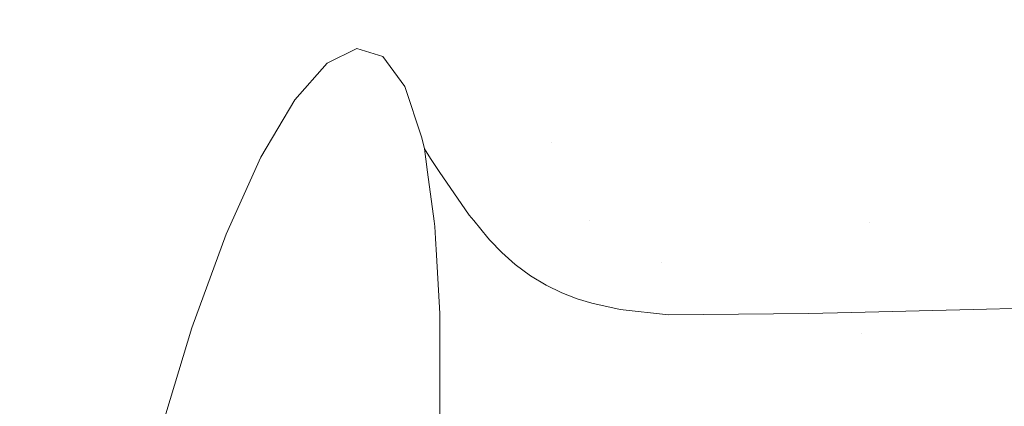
# Model space of a CAD drawing. Header units: millimetres. Extents: x -900 to 900, y -180 to 180.
# Tile 66 of 148: x -685.64 to -680.59, y 10.11 to 12.09. Entities that reach past the tile are written whole.
import ezdxf

# ---------------------------------------------------------------- set-up
doc = ezdxf.new("R2010")
doc.units = ezdxf.units.MM
doc.header["$LTSCALE"] = 25.4
doc.layers.add('None', color=7, linetype='Continuous', lineweight=9)
doc.layers.add('Tafelblad', color=7, linetype='Continuous', lineweight=9)

msp = doc.modelspace()

# ---------------------------------------------------------------- linework, layer by layer
at = {"layer": 'None', "color": 7, "linetype": 'Continuous', "lineweight": 9}
for points, invisible_edges in [([(-683.5969, 12, 250.2665), (-687.1327, 12, 249.319), (-687.2534, 11.9392, 250.0031), (-683.8345, 11.9392, 250.9192)], 15), ([(-687.1327, 12, 290.681), (-683.5969, 12, 289.7335), (-683.8345, 11.9392, 289.0808), (-687.2534, 11.9392, 289.9969)], 15), ([(-683.3594, 11.9392, 249.6138), (-687.0121, 11.9392, 248.635), (-687.1327, 12, 249.319), (-683.5969, 12, 250.2665)], 15), ([(-687.0121, 11.9392, 291.365), (-683.3594, 11.9392, 290.3862), (-683.5969, 12, 289.7335), (-687.1327, 12, 290.681)], 15), ([(-680.2794, 12, 251.8135), (-683.5969, 12, 250.2665), (-683.8345, 11.9392, 250.9192), (-680.6267, 11.9392, 252.415)], 15), ([(-683.5969, 12, 289.7335), (-680.2794, 12, 288.1865), (-680.6267, 11.9392, 287.585), (-683.8345, 11.9392, 289.0808)], 15), ([(-679.9321, 11.9392, 251.2119), (-683.3594, 11.9392, 249.6138), (-683.5969, 12, 250.2665), (-680.2794, 12, 251.8135)], 15), ([(-683.3594, 11.9392, 290.3862), (-679.9321, 11.9392, 288.7881), (-680.2794, 12, 288.1865), (-683.5969, 12, 289.7335)], 15), ([(-677.2808, 12, 253.9131), (-680.2794, 12, 251.8135), (-680.6267, 11.9392, 252.415), (-677.7273, 11.9392, 254.4452)], 15), ([(-680.2794, 12, 288.1865), (-677.2808, 12, 286.0869), (-677.7273, 11.9392, 285.5548), (-680.6267, 11.9392, 287.585)], 15), ([(-683.8345, 11.9392, 250.9192), (-687.2534, 11.9392, 250.0031), (-687.3703, 11.7588, 250.6663), (-684.0648, 11.7588, 251.552)], 15), ([(-687.2534, 11.9392, 289.9969), (-683.8345, 11.9392, 289.0808), (-684.0648, 11.7588, 288.448), (-687.3703, 11.7588, 289.3337)], 15), ([(-683.129, 11.7588, 248.9809), (-686.8952, 11.7588, 247.9717), (-687.0121, 11.9392, 248.635), (-683.3594, 11.9392, 249.6138)], 15), ([(-686.8952, 11.7588, 292.0283), (-683.129, 11.7588, 291.0191), (-683.3594, 11.9392, 290.3862), (-687.0121, 11.9392, 291.365)], 15), ([(-684.2314, 11.6837, 251.4517), (-684.0657, 11.8714, 250.816), (-683.9133, 11.9462, 250.1542), (-683.7788, 11.9058, 249.4855)], 8), ([(-674.3544, 10.3467, 252.174), (-683.9133, 11.9462, 250.1542), (-684.0657, 11.8714, 250.816)], 9), ([(-680.6267, 11.9392, 252.415), (-683.8345, 11.9392, 250.9192), (-684.0648, 11.7588, 251.552), (-680.9634, 11.7588, 252.9983)], 15), ([(-683.8345, 11.9392, 289.0808), (-680.6267, 11.9392, 287.585), (-680.9634, 11.7588, 287.0017), (-684.0648, 11.7588, 288.448)], 15), ([(-683.9133, 11.9462, 250.1542), (-675.4978, 10.4793, 251.4054), (-675.8481, 10.52, 251.17)], 9), ([(-683.9133, 11.9462, 250.1542), (-674.9739, 10.4185, 251.7576), (-675.2872, 10.4549, 251.547)], 9), ([(-675.2872, 10.4549, 251.547), (-675.4978, 10.4793, 251.4054), (-683.9133, 11.9462, 250.1542)], 10), ([(-683.9133, 11.9462, 250.1542), (-674.3544, 10.3467, 252.174), (-674.6478, 10.3807, 251.9768)], 9), ([(-674.6478, 10.3807, 251.9768), (-674.9739, 10.4185, 251.7576), (-683.9133, 11.9462, 250.1542)], 10), ([(-675.8481, 10.52, 251.17), (-683.7788, 11.9058, 249.4855), (-683.9133, 11.9462, 250.1542)], 9), ([(-679.5953, 11.7588, 250.6287), (-683.129, 11.7588, 248.9809), (-683.3594, 11.9392, 249.6138), (-679.9321, 11.9392, 251.2119)], 15), ([(-683.129, 11.7588, 291.0191), (-679.5953, 11.7588, 289.3713), (-679.9321, 11.9392, 288.7881), (-683.3594, 11.9392, 290.3862)], 15), ([(-677.7273, 11.9392, 254.4452), (-680.6267, 11.9392, 252.415), (-680.9634, 11.7588, 252.9983), (-678.1602, 11.7588, 254.9611)], 15), ([(-680.6267, 11.9392, 287.585), (-677.7273, 11.9392, 285.5548), (-678.1602, 11.7588, 285.0389), (-680.9634, 11.7588, 287.0017)], 15), ([(-683.7788, 11.9058, 249.4855), (-683.666, 11.7515, 248.8296), (-683.5783, 11.4877, 248.2054), (-684.2314, 11.6837, 251.4517)], 12), ([(-683.7788, 11.9058, 249.4855), (-676.499, 10.5955, 250.7324), (-677.3419, 10.6933, 250.1659)], 9), ([(-683.7788, 11.9058, 249.4855), (-675.8481, 10.52, 251.17), (-676.2621, 10.568, 250.8917)], 9), ([(-676.2621, 10.568, 250.8917), (-676.499, 10.5955, 250.7324), (-683.7788, 11.9058, 249.4855)], 10), ([(-677.3419, 10.6933, 250.1659), (-683.666, 11.7515, 248.8296), (-683.7788, 11.9058, 249.4855)], 9), ([(-673.14, 10.0069, 253.1182), (-684.0657, 11.8714, 250.816), (-684.2314, 11.6837, 251.4517)], 9), ([(-684.0657, 11.8714, 250.816), (-673.6192, 10.141, 252.7456), (-674.3544, 10.3467, 252.174)], 9), ([(-684.0657, 11.8714, 250.816), (-673.14, 10.0069, 253.1182), (-673.6192, 10.141, 252.7456)], 9), ([(-684.0648, 11.7588, 251.552), (-687.3703, 11.7588, 250.6663), (-687.48, 11.4641, 251.2887), (-684.281, 11.4641, 252.1458)], 15), ([(-687.3703, 11.7588, 289.3337), (-684.0648, 11.7588, 288.448), (-684.281, 11.4641, 287.8542), (-687.48, 11.4641, 288.7113)], 15), ([(-682.9129, 11.4641, 248.3871), (-686.7854, 11.4641, 247.3494), (-686.8952, 11.7588, 247.9717), (-683.129, 11.7588, 248.9809)], 15), ([(-686.7854, 11.4641, 292.6506), (-682.9129, 11.4641, 291.6129), (-683.129, 11.7588, 291.0191), (-686.8952, 11.7588, 292.0283)], 15), ([(-680.9634, 11.7588, 252.9983), (-684.0648, 11.7588, 251.552), (-684.281, 11.4641, 252.1458), (-681.2794, 11.4641, 253.5455)], 15), ([(-684.0648, 11.7588, 288.448), (-680.9634, 11.7588, 287.0017), (-681.2794, 11.4641, 286.4545), (-684.281, 11.4641, 287.8542)], 15), ([(-683.666, 11.7515, 248.8296), (-678.8398, 10.6558, 249.3226), (-679.0439, 10.6507, 249.2077)], 9), ([(-683.666, 11.7515, 248.8296), (-677.9494, 10.6781, 249.8239), (-678.1175, 10.6738, 249.7292)], 9), ([(-683.666, 11.7515, 248.8296), (-677.3419, 10.6933, 250.1659), (-677.9494, 10.6781, 249.8239)], 9), ([(-678.1175, 10.6738, 249.7292), (-678.8398, 10.6558, 249.3226), (-683.666, 11.7515, 248.8296)], 10), ([(-679.0439, 10.6507, 249.2077), (-683.5783, 11.4877, 248.2054), (-683.666, 11.7515, 248.8296)], 9), ([(-679.2794, 11.4641, 250.0814), (-682.9129, 11.4641, 248.3871), (-683.129, 11.7588, 248.9809), (-679.5953, 11.7588, 250.6287)], 15), ([(-682.9129, 11.4641, 291.6129), (-679.2794, 11.4641, 289.9186), (-679.5953, 11.7588, 289.3713), (-683.129, 11.7588, 291.0191)], 15), ([(-678.1602, 11.7588, 254.9611), (-680.9634, 11.7588, 252.9983), (-681.2794, 11.4641, 253.5455), (-678.5664, 11.4641, 255.4452)], 15), ([(-680.9634, 11.7588, 287.0017), (-678.1602, 11.7588, 285.0389), (-678.5664, 11.4641, 284.5548), (-681.2794, 11.4641, 286.4545)], 15), ([(-684.5834, 10.9944, 252.5719), (-684.4057, 11.3884, 252.0428), (-684.2314, 11.6837, 251.4517), (-683.5783, 11.4877, 248.2054)], 12), ([(-672.0341, 9.6227, 254.0202), (-684.2314, 11.6837, 251.4517), (-684.4057, 11.3884, 252.0428)], 9), ([(-684.2314, 11.6837, 251.4517), (-673.0958, 9.9946, 253.1526), (-673.14, 10.0069, 253.1182)], 9), ([(-684.2314, 11.6837, 251.4517), (-672.0341, 9.6227, 254.0202), (-672.3799, 9.7943, 253.7092)], 9), ([(-672.3799, 9.7943, 253.7092), (-672.8093, 9.9144, 253.3754), (-684.2314, 11.6837, 251.4517)], 10), ([(-672.8093, 9.9144, 253.3754), (-673.0958, 9.9946, 253.1526), (-684.2314, 11.6837, 251.4517)], 10), ([(-683.5783, 11.4877, 248.2054), (-685.3474, 8.0237, 253.8347), (-685.2269, 8.6951, 253.7964), (-685.0859, 9.3463, 253.6449)], 9), ([(-685.3474, 8.0237, 253.8347), (-683.5783, 11.4877, 248.2054), (-683.5659, 11.4317, 248.1024)], 9), ([(-685.0859, 9.3463, 253.6449), (-684.9286, 9.9582, 253.3848), (-684.7595, 10.5129, 253.0236), (-683.5783, 11.4877, 248.2054)], 12), ([(-683.5783, 11.4877, 248.2054), (-684.7595, 10.5129, 253.0236), (-684.5834, 10.9944, 252.5719)], 9), ([(-588.9957, 11.5194, 271.7756), (-684.5816, -4.1842, 291.3172), (-684.5176, -4.2948, 291.5776)], 9), ([(-684.5816, -4.1842, 291.3172), (-588.9957, 11.5194, 271.7756), (-681.1065, -3.6018, 290.5801)], 11), ([(-684.5176, -4.2948, 291.5776), (-684.4308, -4.4449, 291.9308), (-588.9957, 11.5194, 271.7756)], 10), ([(-684.4308, -4.4449, 291.9308), (-684.4283, -4.4491, 291.9409), (-588.9957, 11.5194, 271.7756)], 10), ([(-588.9037, 11.1359, 272.3578), (-588.9957, 11.5194, 271.7756), (-684.4283, -4.4491, 291.9409)], 10), ([(-683.5783, 11.4877, 248.2054), (-679.0439, 10.6507, 249.2077), (-681.2781, 11.0558, 248.5989)], 11), ([(-681.2781, 11.0558, 248.5989), (-683.5659, 11.4317, 248.1024), (-683.5783, 11.4877, 248.2054)], 9), ([(-588.9957, 11.5194, 271.7756), (-681.0851, -3.5982, 290.5756), (-681.1065, -3.6018, 290.5801)], 9), ([(-588.9957, 11.5194, 271.7756), (-680.5483, -3.5084, 290.4621), (-681.0851, -3.5982, 290.5756)], 9), ([(-684.281, 11.4641, 252.1458), (-687.48, 11.4641, 251.2887), (-687.5792, 11.0642, 251.8511), (-684.4763, 11.0642, 252.6825)], 15), ([(-687.48, 11.4641, 288.7113), (-684.281, 11.4641, 287.8542), (-684.4763, 11.0642, 287.3175), (-687.5792, 11.0642, 288.1489)], 15), ([(-686.7854, 11.4641, 247.3494), (-683.5496, 11.3123, 247.9336), (-683.5154, 11.0611, 247.5784)], 9), ([(-686.7854, 11.4641, 247.3494), (-683.5586, 11.3783, 248.0269), (-683.5496, 11.3123, 247.9336)], 9), ([(-686.7854, 11.4641, 247.3494), (-683.5659, 11.4317, 248.1024), (-683.5586, 11.3783, 248.0269)], 9), ([(-686.7854, 11.4641, 247.3494), (-682.9129, 11.4641, 248.3871), (-683.5659, 11.4317, 248.1024)], 11), ([(-683.5154, 11.0611, 247.5784), (-686.6863, 11.0642, 246.7869), (-686.7854, 11.4641, 247.3494)], 11), ([(-686.6863, 11.0642, 293.2131), (-682.7175, 11.0642, 292.1496), (-682.9129, 11.4641, 291.6129), (-686.7854, 11.4641, 292.6506)], 15), ([(-683.5659, 11.4317, 248.1024), (-683.5586, 11.3783, 248.0269), (-685.3474, 8.0237, 253.8347)], 10), ([(-681.2794, 11.4641, 253.5455), (-684.281, 11.4641, 252.1458), (-684.4763, 11.0642, 252.6825), (-681.5649, 11.0642, 254.0401)], 15), ([(-684.281, 11.4641, 287.8542), (-681.2794, 11.4641, 286.4545), (-681.5649, 11.0642, 285.9599), (-684.4763, 11.0642, 287.3175)], 15), ([(-683.5338, 11.3826, 248.0317), (-683.5659, 11.4317, 248.1024), (-682.9129, 11.4641, 248.3871)], 10), ([(-683.5586, 11.3783, 248.0269), (-683.5659, 11.4317, 248.1024), (-683.5338, 11.3826, 248.0317)], 8), ([(-683.5338, 11.3826, 248.0317), (-683.5586, 11.3783, 248.0269), (-683.5659, 11.4317, 248.1024)], 1), ([(-681.2781, 11.0558, 248.5989), (-683.5338, 11.3826, 248.0317), (-683.5659, 11.4317, 248.1024)], 9), ([(-683.4906, 11.3163, 247.9362), (-683.5338, 11.3826, 248.0317), (-682.9129, 11.4641, 248.3871)], 10), ([(-683.4906, 11.3163, 247.9362), (-682.9129, 11.4641, 248.3871), (-682.7175, 11.0642, 247.8504)], 11), ([(-678.9938, 11.0642, 249.5868), (-682.7175, 11.0642, 247.8504), (-682.9129, 11.4641, 248.3871), (-679.2794, 11.4641, 250.0814)], 15), ([(-682.7175, 11.0642, 292.1496), (-678.9938, 11.0642, 290.4132), (-679.2794, 11.4641, 289.9186), (-682.9129, 11.4641, 291.6129)], 15), ([(-678.5664, 11.4641, 255.4452), (-681.2794, 11.4641, 253.5455), (-681.5649, 11.0642, 254.0401), (-678.9335, 11.0642, 255.8827)], 15), ([(-681.2794, 11.4641, 286.4545), (-678.5664, 11.4641, 284.5548), (-678.9335, 11.0642, 284.1173), (-681.5649, 11.0642, 285.9599)], 15), ([(-683.5586, 11.3783, 248.0269), (-683.5496, 11.3123, 247.9336), (-685.3474, 8.0237, 253.8347)], 10), ([(-670.6558, 8.8049, 255.3263), (-671.1087, 9.1635, 254.8525), (-684.4057, 11.3884, 252.0428), (-684.5834, 10.9944, 252.5719)], 10), ([(-684.4057, 11.3884, 252.0428), (-671.8883, 9.5504, 254.1513), (-672.0341, 9.6227, 254.0202)], 9), ([(-684.4057, 11.3884, 252.0428), (-671.4992, 9.3573, 254.5013), (-671.5129, 9.3641, 254.4889)], 9), ([(-684.4057, 11.3884, 252.0428), (-671.3762, 9.2962, 254.6119), (-671.4355, 9.3256, 254.5586), (-671.4992, 9.3573, 254.5013)], 9), ([(-684.4057, 11.3884, 252.0428), (-671.1087, 9.1635, 254.8525), (-671.3762, 9.2962, 254.6119)], 9), ([(-671.5129, 9.3641, 254.4889), (-671.8883, 9.5504, 254.1513), (-684.4057, 11.3884, 252.0428)], 10), ([(-683.5338, 11.3826, 248.0317), (-683.4906, 11.3163, 247.9362), (-683.5496, 11.3123, 247.9336), (-683.5586, 11.3783, 248.0269)], 10), ([(-683.5496, 11.3123, 247.9336), (-683.5586, 11.3783, 248.0269), (-683.5338, 11.3826, 248.0317), (-683.4906, 11.3163, 247.9362)], 10), ([(-683.4906, 11.3163, 247.9362), (-683.5338, 11.3826, 248.0317), (-681.2781, 11.0558, 248.5989)], 10), ([(-685.3474, 8.0237, 253.8347), (-683.5496, 11.3123, 247.9336), (-683.5154, 11.0611, 247.5784)], 9), ([(-683.5154, 11.0611, 247.5784), (-683.5496, 11.3123, 247.9336), (-683.4906, 11.3163, 247.9362)], 10), ([(-683.5154, 11.0611, 247.5784), (-683.5496, 11.3123, 247.9336), (-683.4906, 11.3163, 247.9362)], 10), ([(-683.4906, 11.3163, 247.9362), (-683.3352, 11.0916, 247.67), (-683.5154, 11.0611, 247.5784)], 10), ([(-683.4906, 11.3163, 247.9362), (-683.3352, 11.0916, 247.67), (-683.5154, 11.0611, 247.5784)], 10), ([(-683.3352, 11.0916, 247.67), (-683.4906, 11.3163, 247.9362), (-681.2781, 11.0558, 248.5989)], 10), ([(-682.7175, 11.0642, 247.8504), (-683.3352, 11.0916, 247.67), (-683.4906, 11.3163, 247.9362)], 9), ([(-684.4283, -4.4491, 291.9409), (-684.3899, -4.5453, 292.0885), (-588.9037, 11.1359, 272.3578)], 10), ([(-588.9037, 11.1359, 272.3578), (-684.3899, -4.5453, 292.0885), (-684.3703, -4.5944, 292.1639)], 9), ([(-684.3703, -4.5944, 292.1639), (-684.285, -4.808, 292.4917), (-588.9037, 11.1359, 272.3578)], 10), ([(-684.285, -4.808, 292.4917), (-684.2801, -4.8248, 292.5098), (-588.9037, 11.1359, 272.3578)], 10), ([(-588.8118, 10.657, 272.8646), (-588.9037, 11.1359, 272.3578), (-684.2801, -4.8248, 292.5098)], 10), ([(-683.5154, 11.0611, 247.5784), (-683.3352, 11.0916, 247.67), (-683.3122, 11.0636, 247.6435)], 9), ([(-683.5154, 11.0611, 247.5784), (-683.3352, 11.0916, 247.67), (-683.3122, 11.0636, 247.6435)], 9), ([(-682.3499, 10.8501, 247.7772), (-683.3352, 11.0916, 247.67), (-680.7474, 10.608, 248.2486)], 11), ([(-681.2781, 11.0558, 248.5989), (-680.7474, 10.608, 248.2486), (-683.3352, 11.0916, 247.67)], 11), ([(-683.3122, 11.0636, 247.6435), (-683.3352, 11.0916, 247.67), (-682.3499, 10.8501, 247.7772)], 10), ([(-682.7175, 11.0642, 247.8504), (-683.3122, 11.0636, 247.6435), (-683.3352, 11.0916, 247.67)], 9), ([(-684.4763, 11.0642, 252.6825), (-687.5792, 11.0642, 251.8511), (-687.6648, 10.5712, 252.3367), (-684.6449, 10.5712, 253.1458)], 15), ([(-687.5792, 11.0642, 288.1489), (-684.4763, 11.0642, 287.3175), (-684.6449, 10.5712, 286.8542), (-687.6648, 10.5712, 287.6633)], 15), ([(-686.6863, 11.0642, 246.7869), (-683.4859, 10.5876, 247.0823), (-683.4859, 10.5702, 247.0692)], 9), ([(-686.6863, 11.0642, 246.7869), (-683.5031, 10.8864, 247.3885), (-683.4859, 10.5876, 247.0823)], 9), ([(-686.6863, 11.0642, 246.7869), (-683.508, 10.9716, 247.4759), (-683.5031, 10.8864, 247.3885)], 9), ([(-686.6863, 11.0642, 246.7869), (-683.5154, 11.0611, 247.5784), (-683.5116, 11.0335, 247.5393)], 9), ([(-683.5116, 11.0335, 247.5393), (-683.508, 10.9716, 247.4759), (-686.6863, 11.0642, 246.7869)], 10), ([(-683.4859, 10.5702, 247.0692), (-686.6007, 10.5712, 246.3014), (-686.6863, 11.0642, 246.7869)], 11), ([(-686.6007, 10.5712, 293.6986), (-682.5489, 10.5712, 292.6129), (-682.7175, 11.0642, 292.1496), (-686.6863, 11.0642, 293.2131)], 15), ([(-683.5154, 11.0611, 247.5784), (-683.5116, 11.0335, 247.5393), (-683.508, 10.9716, 247.4759), (-685.3474, 8.0237, 253.8347)], 12), ([(-681.5649, 11.0642, 254.0401), (-684.4763, 11.0642, 252.6825), (-684.6449, 10.5712, 253.1458), (-681.8114, 10.5712, 254.4671)], 15), ([(-684.4763, 11.0642, 287.3175), (-681.5649, 11.0642, 285.9599), (-681.8114, 10.5712, 285.5329), (-684.6449, 10.5712, 286.8542)], 15), ([(-683.3122, 11.0636, 247.6435), (-683.5116, 11.0335, 247.5393), (-683.5154, 11.0611, 247.5784)], 9), ([(-683.3122, 11.0636, 247.6435), (-683.5116, 11.0335, 247.5393), (-683.5154, 11.0611, 247.5784)], 9), ([(-683.3122, 11.0636, 247.6435), (-683.2398, 10.9755, 247.56), (-683.5116, 11.0335, 247.5393)], 10), ([(-683.3122, 11.0636, 247.6435), (-683.2398, 10.9755, 247.56), (-683.5116, 11.0335, 247.5393)], 10), ([(-683.508, 10.9716, 247.4759), (-683.5116, 11.0335, 247.5393), (-683.2398, 10.9755, 247.56)], 10), ([(-683.2398, 10.9755, 247.56), (-683.508, 10.9716, 247.4759), (-683.5116, 11.0335, 247.5393)], 9), ([(-683.2398, 10.9755, 247.56), (-683.3122, 11.0636, 247.6435), (-682.7175, 11.0642, 247.8504)], 10), ([(-683.2398, 10.9755, 247.56), (-683.3122, 11.0636, 247.6435), (-682.3499, 10.8501, 247.7772)], 10), ([(-683.2303, 10.9639, 247.549), (-683.2398, 10.9755, 247.56), (-682.7175, 11.0642, 247.8504)], 10), ([(-682.7175, 11.0642, 247.8504), (-683.1688, 10.9003, 247.4975), (-683.2303, 10.9639, 247.549)], 9), ([(-683.0999, 10.839, 247.4542), (-683.1688, 10.9003, 247.4975), (-682.7175, 11.0642, 247.8504)], 10), ([(-683.0214, 10.7808, 247.4202), (-683.0999, 10.839, 247.4542), (-682.7175, 11.0642, 247.8504)], 10), ([(-682.7175, 11.0642, 247.8504), (-682.941, 10.7323, 247.3992), (-683.0214, 10.7808, 247.4202)], 9), ([(-682.7175, 11.0642, 247.8504), (-682.86, 10.6931, 247.3892), (-682.941, 10.7323, 247.3992)], 9), ([(-682.7175, 11.0642, 247.8504), (-682.7806, 10.6625, 247.3879), (-682.86, 10.6931, 247.3892)], 9), ([(-682.7051, 10.6394, 247.393), (-682.7806, 10.6625, 247.3879), (-682.7175, 11.0642, 247.8504)], 10), ([(-682.7175, 11.0642, 247.8504), (-681.5929, 10.5868, 247.7726), (-682.3125, 10.58, 247.4824)], 9), ([(-682.7175, 11.0642, 247.8504), (-681.3702, 10.5924, 247.898), (-681.5929, 10.5868, 247.7726)], 9), ([(-680.7474, 10.608, 248.2486), (-682.7175, 11.0642, 247.8504), (-678.9938, 11.0642, 249.5868)], 11), ([(-680.7474, 10.608, 248.2486), (-681.3702, 10.5924, 247.898), (-682.7175, 11.0642, 247.8504)], 10), ([(-682.7175, 11.0642, 247.8504), (-682.5595, 10.6076, 247.4162), (-682.5611, 10.6078, 247.4157), (-682.7051, 10.6394, 247.393)], 9), ([(-682.3125, 10.58, 247.4824), (-682.5595, 10.6076, 247.4162), (-682.7175, 11.0642, 247.8504)], 10), ([(-682.5489, 10.5712, 292.6129), (-678.7473, 10.5712, 290.8402), (-678.9938, 11.0642, 290.4132), (-682.7175, 11.0642, 292.1496)], 15), ([(-678.9335, 11.0642, 255.8827), (-681.5649, 11.0642, 254.0401), (-681.8114, 10.5712, 254.4671), (-679.2504, 10.5712, 256.2604)], 15), ([(-681.5649, 11.0642, 285.9599), (-678.9335, 11.0642, 284.1173), (-679.2504, 10.5712, 283.7396), (-681.8114, 10.5712, 285.5329)], 15), ([(-681.2781, 11.0558, 248.5989), (-679.8559, 10.6303, 248.7505), (-680.7474, 10.608, 248.2486)], 9), ([(-681.2781, 11.0558, 248.5989), (-679.0439, 10.6507, 249.2077), (-679.8559, 10.6303, 248.7505)], 9), ([(-678.9938, 11.0642, 249.5868), (-679.8559, 10.6303, 248.7505), (-680.7474, 10.608, 248.2486)], 9), ([(-670.43, 8.6261, 255.5625), (-684.5834, 10.9944, 252.5719), (-684.7595, 10.5129, 253.0236)], 9), ([(-684.5834, 10.9944, 252.5719), (-670.5155, 8.6938, 255.4731), (-670.6558, 8.8049, 255.3263)], 9), ([(-684.5834, 10.9944, 252.5719), (-670.43, 8.6261, 255.5625), (-670.5155, 8.6938, 255.4731)], 9), ([(-683.2398, 10.9755, 247.56), (-683.2303, 10.9639, 247.549), (-683.508, 10.9716, 247.4759)], 10), ([(-683.5031, 10.8864, 247.3885), (-683.508, 10.9716, 247.4759), (-683.2398, 10.9755, 247.56)], 10), ([(-683.2398, 10.9755, 247.56), (-683.2303, 10.9639, 247.549), (-683.5031, 10.8864, 247.3885)], 10), ([(-683.2303, 10.9639, 247.549), (-683.2398, 10.9755, 247.56), (-682.3499, 10.8501, 247.7772)], 10), ([(-683.508, 10.9716, 247.4759), (-683.5031, 10.8864, 247.3885), (-685.3474, 8.0237, 253.8347)], 10), ([(-683.2303, 10.9639, 247.549), (-683.5031, 10.8864, 247.3885), (-683.508, 10.9716, 247.4759)], 9), ([(-683.5031, 10.8864, 247.3885), (-683.2303, 10.9639, 247.549), (-683.1688, 10.9003, 247.4975)], 9), ([(-683.5031, 10.8864, 247.3885), (-683.2303, 10.9639, 247.549), (-683.1688, 10.9003, 247.4975)], 9), ([(-682.3499, 10.8501, 247.7772), (-683.1688, 10.9003, 247.4975), (-683.2303, 10.9639, 247.549)], 9), ([(-685.3474, 8.0237, 253.8347), (-683.5031, 10.8864, 247.3885), (-683.4859, 10.5876, 247.0823), (-683.4859, 10.5702, 247.0692)], 9), ([(-683.1688, 10.9003, 247.4975), (-683.0999, 10.839, 247.4542), (-683.5031, 10.8864, 247.3885)], 10), ([(-683.1688, 10.9003, 247.4975), (-683.4859, 10.5876, 247.0823), (-683.5031, 10.8864, 247.3885)], 9), ([(-683.4859, 10.5876, 247.0823), (-683.5031, 10.8864, 247.3885), (-683.0999, 10.839, 247.4542)], 10), ([(-683.1688, 10.9003, 247.4975), (-683.0999, 10.839, 247.4542), (-683.4859, 10.5876, 247.0823)], 10), ([(-683.0999, 10.839, 247.4542), (-683.1688, 10.9003, 247.4975), (-682.3499, 10.8501, 247.7772)], 10), ([(-683.0999, 10.839, 247.4542), (-683.0214, 10.7808, 247.4202), (-683.4859, 10.5876, 247.0823)], 10), ([(-683.4859, 10.5876, 247.0823), (-683.0999, 10.839, 247.4542), (-683.0214, 10.7808, 247.4202)], 9), ([(-683.0214, 10.7808, 247.4202), (-683.0999, 10.839, 247.4542), (-682.3499, 10.8501, 247.7772)], 10), ([(-682.3499, 10.8501, 247.7772), (-682.941, 10.7323, 247.3992), (-683.0214, 10.7808, 247.4202)], 9), ([(-682.3499, 10.8501, 247.7772), (-682.86, 10.6931, 247.3892), (-682.941, 10.7323, 247.3992)], 9), ([(-682.3499, 10.8501, 247.7772), (-682.7806, 10.6625, 247.3879), (-682.86, 10.6931, 247.3892)], 9), ([(-682.7051, 10.6394, 247.393), (-682.7806, 10.6625, 247.3879), (-682.3499, 10.8501, 247.7772)], 10), ([(-682.3499, 10.8501, 247.7772), (-682.5595, 10.6076, 247.4162), (-682.5611, 10.6078, 247.4157), (-682.7051, 10.6394, 247.393)], 9), ([(-682.3125, 10.58, 247.4824), (-682.5595, 10.6076, 247.4162), (-682.3499, 10.8501, 247.7772)], 10), ([(-682.3499, 10.8501, 247.7772), (-681.5929, 10.5868, 247.7726), (-682.3125, 10.58, 247.4824)], 9), ([(-682.3499, 10.8501, 247.7772), (-681.3702, 10.5924, 247.898), (-681.5929, 10.5868, 247.7726)], 9), ([(-680.7474, 10.608, 248.2486), (-681.3702, 10.5924, 247.898), (-682.3499, 10.8501, 247.7772)], 10), ([(-683.4861, 10.375, 246.9228), (-683.0214, 10.7808, 247.4202), (-682.941, 10.7323, 247.3992)], 9), ([(-683.0214, 10.7808, 247.4202), (-683.4861, 10.375, 246.9228), (-683.486, 10.4774, 246.9997)], 9), ([(-683.486, 10.4774, 246.9997), (-683.4859, 10.5702, 247.0692), (-683.0214, 10.7808, 247.4202)], 10), ([(-683.486, 10.4774, 246.9997), (-683.0214, 10.7808, 247.4202), (-682.941, 10.7323, 247.3992)], 9), ([(-683.0214, 10.7808, 247.4202), (-683.486, 10.4774, 246.9997), (-683.4859, 10.5702, 247.0692)], 9), ([(-683.4859, 10.5702, 247.0692), (-683.4859, 10.5876, 247.0823), (-683.0214, 10.7808, 247.4202)], 10), ([(-683.0214, 10.7808, 247.4202), (-683.4859, 10.5702, 247.0692), (-683.4859, 10.5876, 247.0823)], 9), ([(-683.4861, 10.375, 246.9228), (-682.941, 10.7323, 247.3992), (-682.86, 10.6931, 247.3892)], 9), ([(-683.486, 10.4774, 246.9997), (-682.941, 10.7323, 247.3992), (-682.86, 10.6931, 247.3892)], 9), ([(-683.4861, 10.375, 246.9228), (-682.86, 10.6931, 247.3892), (-682.7806, 10.6625, 247.3879)], 9), ([(-683.486, 10.4774, 246.9997), (-682.86, 10.6931, 247.3892), (-682.7806, 10.6625, 247.3879)], 9), ([(-684.2801, -4.8248, 292.5098), (-684.2309, -4.9927, 292.6899), (-588.8118, 10.657, 272.8646)], 10), ([(-684.2309, -4.9927, 292.6899), (-684.1508, -5.2658, 292.9828), (-588.8118, 10.657, 272.8646)], 10), ([(-684.1508, -5.2658, 292.9828), (-684.1442, -5.2967, 293.0062), (-588.8118, 10.657, 272.8646)], 10), ([(-588.7226, 10.0974, 273.2806), (-588.8118, 10.657, 272.8646), (-684.1442, -5.2967, 293.0062)], 10), ([(-682.7806, 10.6625, 247.3879), (-682.7051, 10.6394, 247.393), (-683.4861, 10.375, 246.9228)], 10), ([(-682.7051, 10.6394, 247.393), (-682.5611, 10.6078, 247.4157), (-683.4861, 10.375, 246.9228)], 10), ([(-682.7806, 10.6625, 247.3879), (-682.7051, 10.6394, 247.393), (-683.486, 10.4774, 246.9997)], 10), ([(-682.7051, 10.6394, 247.393), (-682.5611, 10.6078, 247.4157), (-683.486, 10.4774, 246.9997)], 10), ([(-681.3226, 10.4826, 247.7934), (-680.7474, 10.608, 248.2486), (-679.8559, 10.6303, 248.7505)], 9), ([(-679.8559, 10.6303, 248.7505), (-677.8307, 10.4826, 249.631), (-681.3226, 10.4826, 247.7934)], 11), ([(-680.7474, 10.608, 248.2486), (-679.8559, 10.6303, 248.7505), (-588.406, -4.594, 268.028)], 10), ([(-684.6449, 10.5712, 253.1458), (-687.6648, 10.5712, 252.3367), (-687.7343, 10, 252.7305), (-684.7817, 10, 253.5216)], 15), ([(-687.6648, 10.5712, 287.6633), (-684.6449, 10.5712, 286.8542), (-684.7817, 10, 286.4784), (-687.7343, 10, 287.2695)], 15), ([(-686.6007, 10.5712, 246.3014), (-683.4861, 10.375, 246.9228), (-683.4864, 10.0493, 246.6786)], 9), ([(-686.6007, 10.5712, 246.3014), (-683.486, 10.4774, 246.9997), (-683.4861, 10.375, 246.9228)], 9), ([(-686.6007, 10.5712, 246.3014), (-683.4859, 10.5702, 247.0692), (-683.486, 10.4774, 246.9997)], 9), ([(-683.4864, 10.0493, 246.6786), (-686.5312, 10, 245.9076), (-686.6007, 10.5712, 246.3014)], 11), ([(-686.5312, 10, 294.0924), (-682.4121, 10, 292.9887), (-682.5489, 10.5712, 292.6129), (-686.6007, 10.5712, 293.6986)], 15), ([(-683.4859, 10.5702, 247.0692), (-683.486, 10.4774, 246.9997), (-685.3474, 8.0237, 253.8347)], 10), ([(-681.8114, 10.5712, 254.4671), (-684.6449, 10.5712, 253.1458), (-684.7817, 10, 253.5216), (-682.0114, 10, 254.8135)], 15), ([(-684.6449, 10.5712, 286.8542), (-681.8114, 10.5712, 285.5329), (-682.0114, 10, 285.1865), (-684.7817, 10, 286.4784)], 15), ([(-683.4861, 10.375, 246.9228), (-682.5611, 10.6078, 247.4157), (-682.5595, 10.6076, 247.4162)], 9), ([(-682.5595, 10.6076, 247.4162), (-682.3125, 10.58, 247.4824), (-683.4861, 10.375, 246.9228)], 10), ([(-588.3761, -5.2529, 267.2179), (-683.4861, 10.375, 246.9228), (-682.3125, 10.58, 247.4824)], 11), ([(-683.486, 10.4774, 246.9997), (-682.5611, 10.6078, 247.4157), (-682.5595, 10.6076, 247.4162)], 9), ([(-682.5595, 10.6076, 247.4162), (-682.3125, 10.58, 247.4824), (-683.486, 10.4774, 246.9997)], 10), ([(-681.3226, 10.4826, 247.7934), (-683.486, 10.4774, 246.9997), (-682.3125, 10.58, 247.4824)], 11), ([(-682.4121, 10, 292.9887), (-678.5473, 10, 291.1865), (-678.7473, 10.5712, 290.8402), (-682.5489, 10.5712, 292.6129)], 15), ([(-588.3761, -5.2529, 267.2179), (-682.3125, 10.58, 247.4824), (-681.5929, 10.5868, 247.7726)], 9), ([(-682.3125, 10.58, 247.4824), (-681.5929, 10.5868, 247.7726), (-681.3226, 10.4826, 247.7934)], 10), ([(-679.2504, 10.5712, 256.2604), (-681.8114, 10.5712, 254.4671), (-682.0114, 10, 254.8135), (-679.5075, 10, 256.5667)], 15), ([(-681.8114, 10.5712, 285.5329), (-679.2504, 10.5712, 283.7396), (-679.5075, 10, 283.4333), (-682.0114, 10, 285.1865)], 15), ([(-588.3922, -4.7898, 267.7391), (-681.5929, 10.5868, 247.7726), (-681.3702, 10.5924, 247.898)], 9), ([(-681.5929, 10.5868, 247.7726), (-681.3702, 10.5924, 247.898), (-681.3226, 10.4826, 247.7934)], 10), ([(-681.5929, 10.5868, 247.7726), (-588.3822, -5.01, 267.4684), (-588.3761, -5.2529, 267.2179)], 9), ([(-588.3922, -4.7898, 267.7391), (-588.3822, -5.01, 267.4684), (-681.5929, 10.5868, 247.7726)], 10), ([(-681.3702, 10.5924, 247.898), (-680.7474, 10.608, 248.2486), (-588.406, -4.594, 268.028)], 10), ([(-681.3226, 10.4826, 247.7934), (-681.3702, 10.5924, 247.898), (-680.7474, 10.608, 248.2486)], 9), ([(-681.3702, 10.5924, 247.898), (-588.406, -4.594, 268.028), (-588.3922, -4.7898, 267.7391)], 9), ([(-685.3474, 8.0237, 253.8347), (-683.486, 10.4774, 246.9997), (-683.4861, 10.375, 246.9228)], 9), ([(-669.9671, 8.0378, 256.1493), (-684.7595, 10.5129, 253.0236), (-684.9286, 9.9582, 253.3848)], 9), ([(-684.7595, 10.5129, 253.0236), (-670.0881, 8.226, 255.9803), (-670.43, 8.6261, 255.5625)], 9), ([(-684.7595, 10.5129, 253.0236), (-669.9671, 8.0378, 256.1493), (-670.0881, 8.226, 255.9803)], 9), ([(-681.1763, 9.9184, 247.4496), (-683.4861, 10.375, 246.9228), (-683.486, 10.4774, 246.9997)], 9), ([(-683.486, 10.4774, 246.9997), (-681.3226, 10.4826, 247.7934), (-681.1763, 9.9184, 247.4496)], 11), ([(-677.6302, 9.9184, 249.3157), (-681.1763, 9.9184, 247.4496), (-681.3226, 10.4826, 247.7934), (-677.8307, 10.4826, 249.631)], 15), ([(-685.3474, 8.0237, 253.8347), (-683.4861, 10.375, 246.9228), (-683.4864, 10.0493, 246.6786)], 9), ([(-683.4864, 10.0493, 246.6786), (-683.4861, 10.375, 246.9228), (-588.3741, -5.5168, 266.9895)], 10), ([(-681.1763, 9.9184, 247.4496), (-683.4864, 10.0493, 246.6786), (-683.4861, 10.375, 246.9228)], 9), ([(-588.3761, -5.2529, 267.2179), (-588.3741, -5.5168, 266.9895), (-683.4861, 10.375, 246.9228)], 10)]:
    msp.add_3dface(points, dxfattribs=dict(at, invisible_edges=invisible_edges))
at = {"layer": 'Tafelblad', "color": 7, "linetype": 'Continuous', "lineweight": 9}
for points in [[(-899.9979, 180, 460), (900.0021, 180, 460), (900.0021, -180, 460), (-899.9979, -180, 460)], [(-899.9979, 180, 420), (900.0021, 180, 420), (900.0021, -180, 420), (-899.9979, -180, 420)]]:
    msp.add_3dface(points, dxfattribs=at)

doc.saveas('drawing.dxf')
